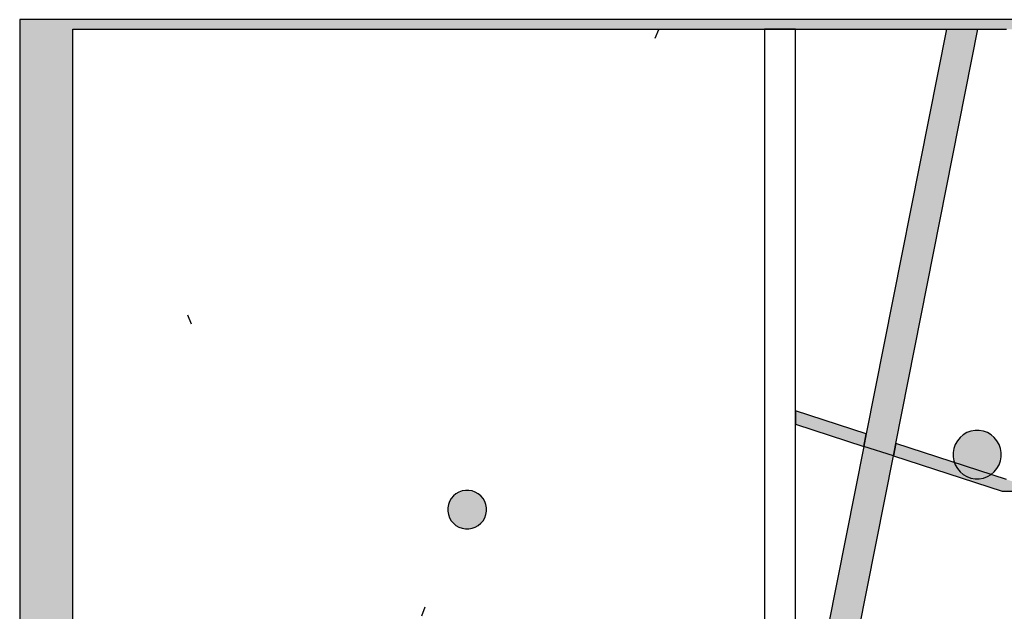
# Model space of a CAD drawing. Header units: metres. Extents: x -1 to 438, y -6 to 42.
# Tile 5 of 88: x 391.15 to 401.34, y 22.24 to 28.36. Entities that reach past the tile are written whole.
import ezdxf

# ---------------------------------------------------------------- set-up
doc = ezdxf.new("R2010")
doc.units = ezdxf.units.M
doc.linetypes.add('CONTINUA', pattern=[0])
doc.linetypes.add('PUNKT', pattern=[6.35, 0, -6.35])
for name, color, linetype, lineweight in [('3D PA MURS', 7, 'CONTINUA', 25), ('3D PA PILARS', 7, 'CONTINUA', 25), ('PA ESCALES 2D', 7, 'CONTINUA', 25)]:
    doc.layers.add(name, color=color, linetype=linetype, lineweight=lineweight)

# ---------------------------------------------------------------- blocks, each defined once
blk = doc.blocks.new('_CLOSEDFILLED')
at = {"color": 0, "linetype": 'ByBlock', "lineweight": -2}
blk.add_solid([(-1, 0), (0, 0), (-1, 0)], dxfattribs=at)

msp = doc.modelspace()

# ---------------------------------------------------------------- hatches: boundary and pattern name
at = {"layer": '3D PA MURS', "linetype": 'CONTINUA', "lineweight": 18, "true_color": 0xa0a0a0, "transparency": 33554687}
for points in [[(391.15, 28.364), (391.15, 12.841), (391.7, 12.841), (391.7, 28.364)], [(400.758, 28.364), (391.7, 28.364), (391.7, 28.264), (400.739, 28.264)], [(401.459, 28.364), (400.758, 28.364), (400.739, 28.264), (401.459, 28.264)], [(400.191, 23.846), (401.065, 28.264), (400.739, 28.264), (399.884, 23.945)], [(399.177, 24.175), (399.884, 23.945), (399.91, 24.074), (399.177, 24.312)], [(399.829, 22.019), (400.191, 23.846), (399.884, 23.945), (399.515, 22.081)], [(400.191, 23.846), (401.317, 23.48), (401.698, 23.48), (401.459, 23.557), (401.459, 23.57), (400.216, 23.974)]]:
    msp.add_hatch(color=253, dxfattribs=at).paths.add_polyline_path(points)
at = {"layer": '3D PA PILARS', "linetype": 'CONTINUA', "lineweight": 18, "transparency": 33554687}
for points in [[(401.079, 24.109), (401.035, 24.109), (400.992, 24.102), (400.951, 24.087), (400.913, 24.065), (400.88, 24.037), (400.852, 24.003), (400.83, 23.965), (400.815, 23.924), (400.807, 23.881), (400.807, 23.838), (400.815, 23.795), (400.83, 23.754), (400.852, 23.716), (400.88, 23.682), (400.913, 23.654), (400.951, 23.632), (400.992, 23.617), (401.035, 23.61), (401.079, 23.61), (401.122, 23.617), (401.163, 23.632), (401.201, 23.654), (401.234, 23.682), (401.262, 23.716), (401.284, 23.754), (401.299, 23.795), (401.307, 23.838), (401.307, 23.881), (401.299, 23.924), (401.284, 23.965), (401.262, 24.003), (401.234, 24.037), (401.201, 24.065), (401.163, 24.087), (401.122, 24.102)], [(395.797, 23.489), (395.762, 23.489), (395.727, 23.483), (395.695, 23.471), (395.664, 23.454), (395.638, 23.432), (395.615, 23.405), (395.598, 23.374), (395.586, 23.342), (395.58, 23.307), (395.58, 23.272), (395.586, 23.238), (395.598, 23.205), (395.615, 23.175), (395.638, 23.148), (395.664, 23.125), (395.695, 23.108), (395.727, 23.096), (395.762, 23.09), (395.797, 23.09), (395.831, 23.096), (395.864, 23.108), (395.894, 23.125), (395.921, 23.148), (395.944, 23.175), (395.961, 23.205), (395.973, 23.238), (395.979, 23.272), (395.979, 23.307), (395.973, 23.342), (395.961, 23.374), (395.944, 23.405), (395.921, 23.432), (395.894, 23.454), (395.864, 23.471), (395.831, 23.483)]]:
    msp.add_hatch(color=9, dxfattribs=at).paths.add_polyline_path(points)

# ---------------------------------------------------------------- linework, layer by layer
at = {"layer": '3D PA MURS', "color": 7, "linetype": 'CONTINUA', "lineweight": 25, "transparency": 33554687}
for p, q in [((391.15, 28.364), (391.15, 12.841)), ((391.7, 28.364), (391.15, 28.364)), ((400.758, 28.364), (391.7, 28.364)), ((401.085, 28.364), (400.758, 28.364)), ((401.459, 28.364), (401.085, 28.364)), ((391.7, 13.241), (391.7, 28.264)), ((391.7, 28.264), (398.857, 28.264)), ((399.177, 28.264), (398.857, 28.264)), ((398.857, 28.264), (398.857, 18.754)), ((398.857, 28.264), (399.177, 28.264)), ((398.857, 28.264), (398.857, 18.754)), ((399.177, 24.312), (399.177, 28.264)), ((399.177, 28.264), (400.739, 28.264)), ((400.739, 28.264), (399.91, 24.074)), ((400.216, 23.974), (401.065, 28.264)), ((400.739, 28.264), (400.758, 28.264)), ((400.758, 28.264), (401.065, 28.264)), ((401.065, 28.264), (401.359, 28.264)), ((399.91, 24.074), (399.177, 24.312)), ((399.177, 24.312), (399.177, 24.175)), ((399.177, 24.175), (399.177, 24.312)), ((399.177, 24.175), (399.884, 23.945)), ((399.177, 20.371), (399.177, 24.175)), ((399.884, 23.945), (399.91, 24.074)), ((399.91, 24.074), (399.884, 23.945)), ((399.884, 23.945), (399.515, 22.081)), ((400.191, 23.846), (399.884, 23.945)), ((400.191, 23.846), (400.216, 23.974)), ((400.216, 23.974), (400.191, 23.846)), ((401.359, 23.603), (400.216, 23.974)), ((399.829, 22.019), (400.191, 23.846)), ((400.191, 23.846), (400.191, 23.846)), ((400.191, 23.846), (401.317, 23.48)), ((401.317, 23.48), (401.698, 23.48))]:
    msp.add_line(p, q, dxfattribs=at)
at = {"layer": '3D PA PILARS', "color": 7, "linetype": 'CONTINUA', "lineweight": 25, "transparency": 33554687}
for p, q in [((400.913, 24.065), (400.88, 24.037)), ((400.951, 24.087), (400.913, 24.065)), ((400.992, 24.102), (400.951, 24.087)), ((401.035, 24.109), (400.992, 24.102)), ((401.079, 24.109), (401.035, 24.109)), ((401.122, 24.102), (401.079, 24.109)), ((401.163, 24.087), (401.122, 24.102)), ((401.201, 24.065), (401.163, 24.087)), ((401.234, 24.037), (401.201, 24.065)), ((400.83, 23.965), (400.815, 23.924)), ((400.852, 24.003), (400.83, 23.965)), ((400.88, 24.037), (400.852, 24.003)), ((401.262, 24.003), (401.234, 24.037)), ((401.284, 23.965), (401.262, 24.003)), ((401.299, 23.924), (401.284, 23.965)), ((400.815, 23.924), (400.807, 23.881)), ((400.807, 23.881), (400.807, 23.838)), ((401.307, 23.881), (401.299, 23.924)), ((401.307, 23.838), (401.307, 23.881)), ((400.807, 23.838), (400.815, 23.795)), ((400.815, 23.795), (400.83, 23.754)), ((400.83, 23.754), (400.852, 23.716)), ((401.262, 23.716), (401.284, 23.754)), ((401.284, 23.754), (401.299, 23.795)), ((401.299, 23.795), (401.307, 23.838)), ((400.852, 23.716), (400.88, 23.682)), ((400.88, 23.682), (400.913, 23.654)), ((400.913, 23.654), (400.951, 23.632)), ((401.163, 23.632), (401.201, 23.654)), ((401.201, 23.654), (401.234, 23.682)), ((401.234, 23.682), (401.262, 23.716)), ((400.951, 23.632), (400.992, 23.617)), ((400.992, 23.617), (401.035, 23.61)), ((401.035, 23.61), (401.079, 23.61)), ((401.079, 23.61), (401.122, 23.617)), ((401.122, 23.617), (401.163, 23.632)), ((395.664, 23.454), (395.638, 23.432)), ((395.695, 23.471), (395.664, 23.454)), ((395.727, 23.483), (395.695, 23.471)), ((395.762, 23.489), (395.727, 23.483)), ((395.797, 23.489), (395.762, 23.489)), ((395.831, 23.483), (395.797, 23.489)), ((395.864, 23.471), (395.831, 23.483)), ((395.894, 23.454), (395.864, 23.471)), ((395.921, 23.432), (395.894, 23.454)), ((395.586, 23.342), (395.58, 23.307)), ((395.598, 23.374), (395.586, 23.342)), ((395.615, 23.405), (395.598, 23.374)), ((395.638, 23.432), (395.615, 23.405)), ((395.944, 23.405), (395.921, 23.432)), ((395.961, 23.374), (395.944, 23.405)), ((395.973, 23.342), (395.961, 23.374)), ((395.979, 23.307), (395.973, 23.342)), ((395.58, 23.307), (395.58, 23.272)), ((395.58, 23.272), (395.586, 23.238)), ((395.586, 23.238), (395.598, 23.205)), ((395.961, 23.205), (395.973, 23.238)), ((395.973, 23.238), (395.979, 23.272)), ((395.979, 23.272), (395.979, 23.307)), ((395.598, 23.205), (395.615, 23.175)), ((395.615, 23.175), (395.638, 23.148)), ((395.638, 23.148), (395.664, 23.125)), ((395.894, 23.125), (395.921, 23.148)), ((395.921, 23.148), (395.944, 23.175)), ((395.944, 23.175), (395.961, 23.205)), ((395.664, 23.125), (395.695, 23.108)), ((395.695, 23.108), (395.727, 23.096)), ((395.727, 23.096), (395.762, 23.09)), ((395.762, 23.09), (395.797, 23.09)), ((395.797, 23.09), (395.831, 23.096)), ((395.831, 23.096), (395.864, 23.108)), ((395.864, 23.108), (395.894, 23.125))]:
    msp.add_line(p, q, dxfattribs=at)
at = {"layer": 'PA ESCALES 2D', "color": 7, "linetype": 'PUNKT', "lineweight": 25, "transparency": 33554687}
for p, q in [((397.758, 28.26), (391.697, 13.248)), ((397.758, 13.248), (391.697, 28.26))]:
    msp.add_line(p, q, dxfattribs=at)

# ---------------------------------------------------------------- block references
at = {"layer": '3D PA PILARS', "color": 7, "linetype": 'CONTINUA', "lineweight": 25, "transparency": 33554687, "xscale": 0.0002666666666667, "yscale": 0.0002666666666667, "zscale": 0.0002666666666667}
for p in [(401.057, 23.859), (395.779, 23.29)]:
    msp.add_blockref('_CLOSEDFILLED', p, dxfattribs=at)

doc.saveas('drawing.dxf')
